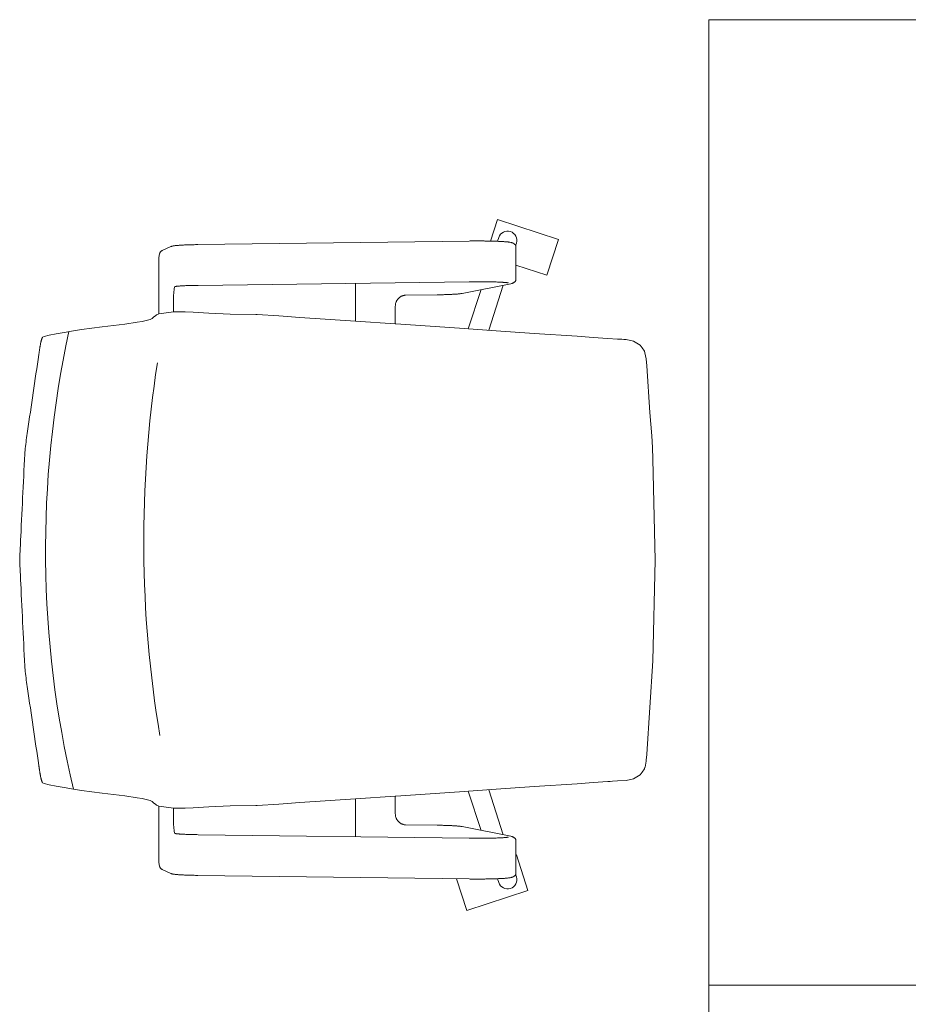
# Model space of a CAD drawing. Header units: millimetres. Extents: x 167773 to 185035, y -114105 to -66770.
# Tile 34 of 114: x 174287 to 174370, y -96599 to -96507. Entities that reach past the tile are written whole.
import ezdxf

# ---------------------------------------------------------------- set-up
doc = ezdxf.new("R2010")
doc.units = ezdxf.units.MM
doc.layers.get('0').update_dxf_attribs({"lineweight": 9})
doc.layers.add('c-meble', color=5, linetype='Continuous', lineweight=9)

msp = doc.modelspace()

# ---------------------------------------------------------------- linework, layer by layer
at = {"color": 251}
for p, q in [((174331.062, -96527.536), (174331.714, -96525.531)), ((174337.42, -96527.385), (174331.714, -96525.531)), ((174303.786, -96527.865), (174329.08, -96527.528)), ((174329.08, -96527.528), (174329.165, -96527.527)), ((174329.165, -96527.527), (174329.251, -96527.526)), ((174329.251, -96527.526), (174329.338, -96527.526)), ((174329.338, -96527.526), (174329.425, -96527.525)), ((174329.425, -96527.525), (174329.512, -96527.524)), ((174329.512, -96527.524), (174329.599, -96527.524)), ((174329.599, -96527.524), (174329.687, -96527.524)), ((174329.687, -96527.524), (174329.774, -96527.523)), ((174329.774, -96527.523), (174329.862, -96527.523)), ((174329.862, -96527.523), (174329.95, -96527.524)), ((174329.95, -96527.524), (174330.038, -96527.524)), ((174330.038, -96527.524), (174330.125, -96527.524)), ((174330.125, -96527.524), (174330.213, -96527.525)), ((174330.213, -96527.525), (174330.3, -96527.525)), ((174330.3, -96527.525), (174330.386, -96527.526)), ((174330.386, -96527.526), (174330.473, -96527.527)), ((174330.473, -96527.527), (174330.559, -96527.528)), ((174330.559, -96527.528), (174330.644, -96527.529)), ((174330.644, -96527.529), (174330.729, -96527.53)), ((174330.729, -96527.53), (174330.813, -96527.531)), ((174330.813, -96527.531), (174330.896, -96527.533)), ((174330.896, -96527.533), (174330.978, -96527.534)), ((174330.978, -96527.534), (174331.06, -96527.536)), ((174331.06, -96527.536), (174331.141, -96527.538)), ((174331.141, -96527.538), (174331.221, -96527.54)), ((174331.221, -96527.54), (174331.299, -96527.542)), ((174331.299, -96527.542), (174331.377, -96527.544)), ((174331.377, -96527.544), (174331.453, -96527.547)), ((174331.453, -96527.547), (174331.528, -96527.549)), ((174331.528, -96527.549), (174331.602, -96527.551)), ((174331.602, -96527.551), (174331.675, -96527.554)), ((174331.675, -96527.554), (174331.746, -96527.557)), ((174331.72, -96527.556), (174331.841, -96527.194)), ((174331.746, -96527.557), (174331.816, -96527.56)), ((174331.816, -96527.56), (174331.885, -96527.563)), ((174331.885, -96527.563), (174331.952, -96527.566)), ((174331.952, -96527.566), (174332.017, -96527.569)), ((174332.017, -96527.569), (174332.081, -96527.572)), ((174332.081, -96527.572), (174332.143, -96527.575)), ((174332.143, -96527.575), (174332.203, -96527.579)), ((174332.203, -96527.579), (174332.262, -96527.583)), ((174332.262, -96527.583), (174332.318, -96527.586)), ((174332.318, -96527.586), (174332.374, -96527.59)), ((174332.374, -96527.59), (174332.427, -96527.594)), ((174332.427, -96527.594), (174332.479, -96527.598)), ((174332.479, -96527.598), (174332.529, -96527.602)), ((174332.529, -96527.602), (174332.577, -96527.606)), ((174332.577, -96527.606), (174332.622, -96527.61)), ((174332.622, -96527.61), (174332.666, -96527.614)), ((174332.666, -96527.614), (174332.706, -96527.617)), ((174332.706, -96527.617), (174332.745, -96527.621)), ((174332.745, -96527.621), (174332.819, -96527.629)), ((174332.819, -96527.629), (174332.889, -96527.639)), ((174332.889, -96527.639), (174332.96, -96527.653)), ((174332.96, -96527.653), (174332.997, -96527.662)), ((174332.997, -96527.662), (174333.035, -96527.672)), ((174333.035, -96527.672), (174333.075, -96527.685)), ((174333.075, -96527.685), (174333.119, -96527.699)), ((174333.119, -96527.699), (174333.144, -96527.709)), ((174336.339, -96530.714), (174337.42, -96527.385)), ((174300.249, -96528.6), (174300.231, -96528.63)), ((174300.261, -96528.583), (174300.249, -96528.6)), ((174300.274, -96528.565), (174300.261, -96528.583)), ((174300.289, -96528.546), (174300.274, -96528.565)), ((174300.306, -96528.525), (174300.289, -96528.546)), ((174300.327, -96528.503), (174300.306, -96528.525)), ((174300.351, -96528.481), (174300.327, -96528.503)), ((174300.38, -96528.457), (174300.351, -96528.481)), ((174300.413, -96528.433), (174300.38, -96528.457)), ((174300.451, -96528.41), (174300.413, -96528.433)), ((174300.496, -96528.388), (174300.451, -96528.41)), ((174300.496, -96528.388), (174301.255, -96528.051)), ((174301.255, -96528.051), (174301.29, -96528.036)), ((174301.29, -96528.036), (174301.32, -96528.026)), ((174301.32, -96528.026), (174301.347, -96528.017)), ((174301.347, -96528.017), (174301.372, -96528.01)), ((174301.372, -96528.01), (174301.42, -96527.998)), ((174301.42, -96527.998), (174301.467, -96527.988)), ((174301.467, -96527.988), (174301.559, -96527.973)), ((174301.559, -96527.973), (174301.608, -96527.967)), ((174301.608, -96527.967), (174301.66, -96527.96)), ((174301.66, -96527.96), (174301.716, -96527.954)), ((174301.716, -96527.954), (174301.774, -96527.948)), ((174301.774, -96527.948), (174301.836, -96527.942)), ((174301.836, -96527.942), (174301.901, -96527.937)), ((174301.901, -96527.937), (174301.969, -96527.932)), ((174301.969, -96527.932), (174302.04, -96527.926)), ((174302.04, -96527.926), (174302.115, -96527.921)), ((174302.115, -96527.921), (174302.193, -96527.917)), ((174302.193, -96527.917), (174302.274, -96527.912)), ((174302.274, -96527.912), (174302.358, -96527.907)), ((174302.358, -96527.907), (174302.444, -96527.903)), ((174302.444, -96527.903), (174302.534, -96527.899)), ((174302.534, -96527.899), (174302.626, -96527.895)), ((174302.626, -96527.895), (174302.721, -96527.891)), ((174302.721, -96527.891), (174302.819, -96527.888)), ((174302.819, -96527.888), (174302.919, -96527.884)), ((174302.919, -96527.884), (174303.021, -96527.881)), ((174303.021, -96527.881), (174303.125, -96527.878)), ((174303.125, -96527.878), (174303.231, -96527.876)), ((174303.231, -96527.876), (174303.339, -96527.873)), ((174303.339, -96527.873), (174303.448, -96527.871)), ((174303.448, -96527.871), (174303.559, -96527.869)), ((174303.559, -96527.869), (174303.672, -96527.867)), ((174303.672, -96527.867), (174303.786, -96527.865)), ((174333.144, -96527.709), (174333.172, -96527.722)), ((174333.172, -96527.722), (174333.204, -96527.739)), ((174333.204, -96527.739), (174333.222, -96527.75)), ((174333.222, -96527.75), (174333.242, -96527.762)), ((174333.242, -96527.762), (174333.263, -96527.776)), ((174333.263, -96527.776), (174333.286, -96527.793)), ((174333.286, -96527.793), (174333.311, -96527.814)), ((174333.311, -96527.814), (174333.337, -96527.839)), ((174333.337, -96527.839), (174333.365, -96527.869)), ((174333.365, -96527.869), (174333.394, -96527.906)), ((174333.394, -96527.906), (174333.423, -96527.95)), ((174333.418, -96527.943), (174333.486, -96527.728)), ((174333.423, -96527.95), (174333.437, -96527.975)), ((174333.437, -96527.975), (174333.45, -96528.002)), ((174333.451, -96531.161), (174333.451, -96528.007)), ((174300.143, -96529.372), (174300.143, -96534.311)), ((174300.217, -96528.657), (174300.206, -96528.681)), ((174300.231, -96528.63), (174300.217, -96528.657)), ((174333.451, -96529.776), (174336.339, -96530.714)), ((174329.094, -96531.325), (174303.8, -96531.661)), ((174329.245, -96531.323), (174329.094, -96531.325)), ((174329.398, -96531.321), (174329.245, -96531.323)), ((174329.552, -96531.321), (174329.398, -96531.321)), ((174329.706, -96531.32), (174329.552, -96531.321)), ((174329.861, -96531.32), (174329.706, -96531.32)), ((174330.016, -96531.32), (174329.861, -96531.32)), ((174330.171, -96531.321), (174330.016, -96531.32)), ((174330.324, -96531.322), (174330.171, -96531.321)), ((174330.477, -96531.323), (174330.324, -96531.322)), ((174330.627, -96531.325), (174330.477, -96531.323)), ((174330.776, -96531.327), (174330.627, -96531.325)), ((174330.922, -96531.33), (174330.776, -96531.327)), ((174331.066, -96531.333), (174330.922, -96531.33)), ((174331.206, -96531.336), (174331.066, -96531.333)), ((174331.343, -96531.34), (174331.206, -96531.336)), ((174331.475, -96531.344), (174331.343, -96531.34)), ((174331.604, -96531.349), (174331.475, -96531.344)), ((174331.728, -96531.353), (174331.604, -96531.349)), ((174331.846, -96531.358), (174331.728, -96531.353)), ((174331.904, -96531.361), (174331.846, -96531.358)), ((174331.96, -96531.364), (174331.904, -96531.361)), ((174332.014, -96531.366), (174331.96, -96531.364)), ((174332.068, -96531.369), (174332.014, -96531.366)), ((174332.119, -96531.372), (174332.068, -96531.369)), ((174333.28, -96531.378), (174333.306, -96531.358)), ((174333.306, -96531.358), (174333.333, -96531.333)), ((174333.333, -96531.333), (174333.362, -96531.302)), ((174333.362, -96531.302), (174333.392, -96531.265)), ((174333.392, -96531.265), (174333.407, -96531.243)), ((174333.407, -96531.243), (174333.422, -96531.219)), ((174333.422, -96531.219), (174333.437, -96531.193)), ((174333.437, -96531.193), (174333.45, -96531.165)), ((174301.656, -96531.769), (174301.589, -96531.803)), ((174301.658, -96531.769), (174301.656, -96531.769)), ((174301.661, -96531.768), (174301.658, -96531.769)), ((174301.674, -96531.766), (174301.661, -96531.768)), ((174301.693, -96531.762), (174301.674, -96531.766)), ((174301.719, -96531.758), (174301.693, -96531.762)), ((174301.749, -96531.754), (174301.719, -96531.758)), ((174301.785, -96531.75), (174301.749, -96531.754)), ((174301.824, -96531.745), (174301.785, -96531.75)), ((174301.868, -96531.741), (174301.824, -96531.745)), ((174301.916, -96531.736), (174301.868, -96531.741)), ((174301.967, -96531.731), (174301.916, -96531.736)), ((174302.023, -96531.727), (174301.967, -96531.731)), ((174302.081, -96531.723), (174302.023, -96531.727)), ((174302.143, -96531.718), (174302.081, -96531.723)), ((174302.208, -96531.714), (174302.143, -96531.718)), ((174302.276, -96531.71), (174302.208, -96531.714)), ((174302.348, -96531.706), (174302.276, -96531.71)), ((174302.422, -96531.702), (174302.348, -96531.706)), ((174302.499, -96531.698), (174302.422, -96531.702)), ((174302.578, -96531.694), (174302.499, -96531.698)), ((174302.66, -96531.691), (174302.578, -96531.694)), ((174302.745, -96531.688), (174302.66, -96531.691)), ((174302.832, -96531.684), (174302.745, -96531.688)), ((174302.921, -96531.681), (174302.832, -96531.684)), ((174303.012, -96531.678), (174302.921, -96531.681)), ((174303.105, -96531.676), (174303.012, -96531.678)), ((174303.199, -96531.673), (174303.105, -96531.676)), ((174303.296, -96531.671), (174303.199, -96531.673)), ((174303.394, -96531.668), (174303.296, -96531.671)), ((174303.494, -96531.666), (174303.394, -96531.668)), ((174303.595, -96531.665), (174303.494, -96531.666)), ((174303.697, -96531.663), (174303.595, -96531.665)), ((174303.8, -96531.661), (174303.697, -96531.663)), ((174318.48, -96531.466), (174318.48, -96535.006)), ((174328.423, -96532.415), (174332.957, -96531.513)), ((174328.988, -96535.721), (174330.213, -96532.059)), ((174330.924, -96535.854), (174332.249, -96531.654)), ((174332.169, -96531.375), (174332.119, -96531.372)), ((174332.218, -96531.378), (174332.169, -96531.375)), ((174332.265, -96531.381), (174332.218, -96531.378)), ((174332.31, -96531.384), (174332.265, -96531.381)), ((174332.353, -96531.388), (174332.31, -96531.384)), ((174332.395, -96531.391), (174332.353, -96531.388)), ((174332.435, -96531.394), (174332.395, -96531.391)), ((174332.473, -96531.397), (174332.435, -96531.394)), ((174332.509, -96531.401), (174332.473, -96531.397)), ((174332.543, -96531.404), (174332.509, -96531.401)), ((174332.574, -96531.407), (174332.543, -96531.404)), ((174332.604, -96531.41), (174332.574, -96531.407)), ((174332.632, -96531.414), (174332.604, -96531.41)), ((174332.657, -96531.417), (174332.632, -96531.414)), ((174332.68, -96531.42), (174332.657, -96531.417)), ((174332.7, -96531.423), (174332.68, -96531.42)), ((174332.718, -96531.426), (174332.7, -96531.423)), ((174332.732, -96531.428), (174332.718, -96531.426)), ((174332.743, -96531.43), (174332.732, -96531.428)), ((174332.75, -96531.432), (174332.743, -96531.43)), ((174332.752, -96531.432), (174332.75, -96531.432)), ((174332.957, -96531.513), (174333.029, -96531.496)), ((174333.029, -96531.496), (174333.068, -96531.485)), ((174333.068, -96531.485), (174333.089, -96531.479)), ((174333.089, -96531.479), (174333.112, -96531.471)), ((174333.112, -96531.471), (174333.137, -96531.461)), ((174333.137, -96531.461), (174333.165, -96531.448)), ((174333.165, -96531.448), (174333.198, -96531.432)), ((174333.198, -96531.432), (174333.216, -96531.422)), ((174333.216, -96531.422), (174333.236, -96531.41)), ((174333.236, -96531.41), (174333.257, -96531.395)), ((174333.257, -96531.395), (174333.28, -96531.378)), ((174301.506, -96533.009), (174301.506, -96534.127)), ((174322.291, -96533.164), (174322.271, -96533.209)), ((174322.313, -96533.119), (174322.291, -96533.164)), ((174322.336, -96533.075), (174322.313, -96533.119)), ((174322.362, -96533.033), (174322.336, -96533.075)), ((174322.39, -96532.992), (174322.362, -96533.033)), ((174322.419, -96532.953), (174322.39, -96532.992)), ((174322.451, -96532.915), (174322.419, -96532.953)), ((174322.483, -96532.879), (174322.451, -96532.915)), ((174322.518, -96532.845), (174322.483, -96532.879)), ((174322.554, -96532.812), (174322.518, -96532.845)), ((174322.591, -96532.782), (174322.554, -96532.812)), ((174322.63, -96532.753), (174322.591, -96532.782)), ((174322.67, -96532.727), (174322.63, -96532.753)), ((174322.711, -96532.702), (174322.67, -96532.727)), ((174322.752, -96532.68), (174322.711, -96532.702)), ((174322.795, -96532.66), (174322.752, -96532.68)), ((174322.839, -96532.642), (174322.795, -96532.66)), ((174322.883, -96532.626), (174322.839, -96532.642)), ((174322.928, -96532.613), (174322.883, -96532.626)), ((174322.973, -96532.602), (174322.928, -96532.613)), ((174323.018, -96532.593), (174322.973, -96532.602)), ((174323.064, -96532.587), (174323.018, -96532.593)), ((174323.11, -96532.583), (174323.064, -96532.587)), ((174323.156, -96532.581), (174323.11, -96532.583)), ((174323.156, -96532.581), (174326.089, -96532.542)), ((174326.089, -96532.542), (174326.189, -96532.541)), ((174326.189, -96532.541), (174326.289, -96532.539)), ((174326.289, -96532.539), (174326.388, -96532.537)), ((174326.388, -96532.537), (174326.485, -96532.535)), ((174326.485, -96532.535), (174326.581, -96532.533)), ((174326.581, -96532.533), (174326.676, -96532.531)), ((174326.676, -96532.531), (174326.769, -96532.528)), ((174326.769, -96532.528), (174326.861, -96532.526)), ((174326.861, -96532.526), (174326.951, -96532.523)), ((174326.951, -96532.523), (174327.04, -96532.52)), ((174327.04, -96532.52), (174327.126, -96532.517)), ((174327.126, -96532.517), (174327.211, -96532.514)), ((174327.211, -96532.514), (174327.294, -96532.51)), ((174327.294, -96532.51), (174327.374, -96532.507)), ((174327.374, -96532.507), (174327.453, -96532.503)), ((174327.453, -96532.503), (174327.529, -96532.499)), ((174327.529, -96532.499), (174327.603, -96532.495)), ((174327.603, -96532.495), (174327.675, -96532.491)), ((174327.675, -96532.491), (174327.744, -96532.487)), ((174327.744, -96532.487), (174327.811, -96532.483)), ((174327.811, -96532.483), (174327.875, -96532.478)), ((174327.875, -96532.478), (174327.937, -96532.473)), ((174327.937, -96532.473), (174327.996, -96532.469)), ((174327.996, -96532.469), (174328.052, -96532.464)), ((174328.052, -96532.464), (174328.106, -96532.459)), ((174328.106, -96532.459), (174328.158, -96532.453)), ((174328.158, -96532.453), (174328.207, -96532.448)), ((174328.207, -96532.448), (174328.253, -96532.442)), ((174328.253, -96532.442), (174328.298, -96532.436)), ((174328.298, -96532.436), (174328.341, -96532.43)), ((174328.341, -96532.43), (174328.423, -96532.415)), ((174322.197, -96533.549), (174322.196, -96533.599)), ((174322.196, -96533.599), (174322.196, -96535.255)), ((174322.201, -96533.499), (174322.197, -96533.549)), ((174322.207, -96533.45), (174322.201, -96533.499)), ((174322.215, -96533.401), (174322.207, -96533.45)), ((174322.226, -96533.352), (174322.215, -96533.401)), ((174322.239, -96533.304), (174322.226, -96533.352)), ((174322.254, -96533.256), (174322.239, -96533.304)), ((174322.271, -96533.209), (174322.254, -96533.256)), ((174298.586, -96535.021), (174298.108, -96535.107)), ((174299.339, -96534.849), (174298.586, -96535.021)), ((174299.517, -96534.762), (174299.339, -96534.849)), ((174299.668, -96534.592), (174299.517, -96534.762)), ((174299.842, -96534.506), (174299.668, -96534.592)), ((174299.842, -96534.506), (174299.918, -96534.421)), ((174300.145, -96534.31), (174299.918, -96534.421)), ((174301.506, -96534.127), (174300.145, -96534.31)), ((174302.584, -96534.13), (174301.506, -96534.127)), ((174302.584, -96534.13), (174303.33, -96534.169)), ((174303.33, -96534.169), (174304.798, -96534.254)), ((174304.798, -96534.254), (174306.807, -96534.338)), ((174306.807, -96534.338), (174309.178, -96534.377)), ((174309.178, -96534.377), (174309.323, -96534.377)), ((174309.323, -96534.377), (174311.317, -96534.513)), ((174313.303, -96534.649), (174311.317, -96534.513)), ((174318.48, -96535.001), (174313.303, -96534.649)), ((174322.196, -96535.255), (174318.48, -96535.006)), ((174291.313, -96536.044), (174292.171, -96535.916)), ((174292.171, -96535.916), (174292.929, -96535.789)), ((174292.929, -96535.789), (174294.839, -96535.534)), ((174294.839, -96535.534), (174296.956, -96535.278)), ((174298.108, -96535.107), (174296.956, -96535.278)), ((174322.196, -96535.255), (174322.259, -96535.26)), ((174322.259, -96535.26), (174328.194, -96535.667)), ((174328.194, -96535.667), (174331.169, -96535.871)), ((174330.921, -96535.864), (174330.921, -96535.864)), ((174331.169, -96535.871), (174335.141, -96536.142)), ((174289.153, -96536.904), (174289.161, -96536.873)), ((174289.161, -96536.873), (174289.168, -96536.843)), ((174289.168, -96536.843), (174289.176, -96536.814)), ((174289.176, -96536.814), (174289.183, -96536.787)), ((174289.183, -96536.787), (174289.19, -96536.76)), ((174289.19, -96536.76), (174289.197, -96536.735)), ((174289.197, -96536.735), (174289.204, -96536.711)), ((174289.204, -96536.711), (174289.211, -96536.688)), ((174289.211, -96536.688), (174289.218, -96536.667)), ((174289.218, -96536.667), (174289.225, -96536.646)), ((174289.225, -96536.646), (174289.231, -96536.627)), ((174289.231, -96536.627), (174289.237, -96536.609)), ((174289.237, -96536.609), (174289.243, -96536.593)), ((174289.243, -96536.593), (174289.249, -96536.578)), ((174289.249, -96536.578), (174289.255, -96536.564)), ((174289.255, -96536.564), (174289.261, -96536.551)), ((174289.261, -96536.551), (174289.267, -96536.54)), ((174289.267, -96536.54), (174289.272, -96536.53)), ((174289.272, -96536.53), (174289.277, -96536.522)), ((174289.277, -96536.522), (174289.282, -96536.515)), ((174289.282, -96536.515), (174289.287, -96536.509)), ((174289.287, -96536.509), (174289.292, -96536.505)), ((174289.292, -96536.505), (174289.296, -96536.502)), ((174289.296, -96536.502), (174289.443, -96536.427)), ((174289.443, -96536.427), (174289.901, -96536.299)), ((174289.901, -96536.299), (174290.557, -96536.172)), ((174290.557, -96536.172), (174291.313, -96536.044)), ((174335.141, -96536.142), (174339.144, -96536.414)), ((174340.643, -96536.516), (174339.144, -96536.414)), ((174340.643, -96536.516), (174342.012, -96536.608)), ((174342.925, -96536.668), (174342.012, -96536.608)), ((174342.925, -96536.668), (174343.318, -96536.694)), ((174343.318, -96536.694), (174343.515, -96536.707)), ((174343.614, -96536.713), (174343.515, -96536.707)), ((174343.712, -96536.719), (174343.614, -96536.713)), ((174344.418, -96536.854), (174343.712, -96536.719)), ((174345.041, -96537.247), (174344.418, -96536.854)), ((174288.987, -96537.815), (174288.994, -96537.772)), ((174288.994, -96537.772), (174289.001, -96537.73)), ((174289.001, -96537.73), (174289.007, -96537.688)), ((174289.007, -96537.688), (174289.014, -96537.646)), ((174289.014, -96537.646), (174289.021, -96537.605)), ((174289.021, -96537.605), (174289.027, -96537.564)), ((174289.027, -96537.564), (174289.034, -96537.524)), ((174289.034, -96537.524), (174289.041, -96537.484)), ((174289.041, -96537.484), (174289.047, -96537.444)), ((174289.047, -96537.444), (174289.054, -96537.405)), ((174289.054, -96537.405), (174289.06, -96537.367)), ((174289.06, -96537.367), (174289.067, -96537.329)), ((174289.067, -96537.329), (174289.073, -96537.291)), ((174289.073, -96537.291), (174289.08, -96537.255)), ((174289.08, -96537.255), (174289.086, -96537.219)), ((174289.086, -96537.219), (174289.093, -96537.183)), ((174289.093, -96537.183), (174289.099, -96537.148)), ((174289.13, -96537.003), (174289.138, -96536.969)), ((174289.138, -96536.969), (174289.146, -96536.936)), ((174289.146, -96536.936), (174289.153, -96536.904)), ((174345.215, -96537.49), (174345.041, -96537.247)), ((174345.443, -96537.809), (174345.215, -96537.49)), ((174288.941, -96538.12), (174288.947, -96538.076)), ((174288.947, -96538.076), (174288.954, -96538.032)), ((174288.954, -96538.032), (174288.961, -96537.988)), ((174288.961, -96537.988), (174288.967, -96537.945)), ((174288.967, -96537.945), (174288.974, -96537.901)), ((174288.974, -96537.901), (174288.981, -96537.858)), ((174288.981, -96537.858), (174288.987, -96537.815)), ((174345.443, -96537.809), (174345.477, -96537.959)), ((174345.477, -96537.959), (174345.597, -96538.519)), ((174345.597, -96538.519), (174345.64, -96539.152)), ((174345.64, -96539.152), (174345.935, -96543.517)), ((174346.12, -96545.696), (174345.935, -96543.517)), ((174346.178, -96546.788), (174346.12, -96545.696)), ((174346.23, -96547.881), (174346.178, -96546.788)), ((174346.442, -96557.269), (174346.23, -96547.881)), ((174346.23, -96566.658), (174346.442, -96557.269)), ((174345.64, -96575.387), (174346.23, -96566.658)), ((174345.64, -96575.387), (174345.619, -96575.703)), ((174345.501, -96576.585), (174345.597, -96576.019)), ((174345.597, -96576.019), (174345.604, -96575.941)), ((174345.604, -96575.941), (174345.608, -96575.861)), ((174345.608, -96575.861), (174345.619, -96575.703)), ((174288.947, -96576.463), (174288.941, -96576.418)), ((174288.954, -96576.507), (174288.947, -96576.463)), ((174288.961, -96576.551), (174288.954, -96576.507)), ((174288.967, -96576.594), (174288.961, -96576.551)), ((174288.974, -96576.638), (174288.967, -96576.594)), ((174288.981, -96576.681), (174288.974, -96576.638)), ((174288.987, -96576.724), (174288.981, -96576.681)), ((174288.994, -96576.767), (174288.987, -96576.724)), ((174289.001, -96576.809), (174288.994, -96576.767)), ((174289.007, -96576.851), (174289.001, -96576.809)), ((174289.014, -96576.893), (174289.007, -96576.851)), ((174289.021, -96576.934), (174289.014, -96576.893)), ((174289.027, -96576.975), (174289.021, -96576.934)), ((174289.034, -96577.016), (174289.027, -96576.975)), ((174289.041, -96577.056), (174289.034, -96577.016)), ((174289.047, -96577.095), (174289.041, -96577.056)), ((174289.054, -96577.134), (174289.047, -96577.095)), ((174289.06, -96577.172), (174289.054, -96577.134)), ((174289.067, -96577.21), (174289.06, -96577.172)), ((174289.073, -96577.248), (174289.067, -96577.21)), ((174289.08, -96577.284), (174289.073, -96577.248)), ((174345.212, -96577.054), (174345.041, -96577.292)), ((174345.443, -96576.73), (174345.212, -96577.054)), ((174345.477, -96576.58), (174345.443, -96576.73)), ((174289.086, -96577.32), (174289.08, -96577.284)), ((174289.093, -96577.356), (174289.086, -96577.32)), ((174289.099, -96577.39), (174289.093, -96577.356)), ((174289.138, -96577.57), (174289.13, -96577.535)), ((174289.146, -96577.603), (174289.138, -96577.57)), ((174289.153, -96577.635), (174289.146, -96577.603)), ((174289.161, -96577.666), (174289.153, -96577.635)), ((174289.168, -96577.696), (174289.161, -96577.666)), ((174289.176, -96577.724), (174289.168, -96577.696)), ((174289.183, -96577.752), (174289.176, -96577.724)), ((174289.19, -96577.779), (174289.183, -96577.752)), ((174289.197, -96577.804), (174289.19, -96577.779)), ((174289.204, -96577.828), (174289.197, -96577.804)), ((174289.211, -96577.851), (174289.204, -96577.828)), ((174289.218, -96577.872), (174289.211, -96577.851)), ((174289.225, -96577.893), (174289.218, -96577.872)), ((174289.231, -96577.912), (174289.225, -96577.893)), ((174289.237, -96577.93), (174289.231, -96577.912)), ((174289.244, -96577.946), (174289.237, -96577.93)), ((174289.249, -96577.961), (174289.244, -96577.946)), ((174289.255, -96577.975), (174289.249, -96577.961)), ((174289.261, -96577.988), (174289.255, -96577.975)), ((174289.267, -96577.999), (174289.261, -96577.988)), ((174289.272, -96578.009), (174289.267, -96577.999)), ((174289.277, -96578.017), (174289.272, -96578.009)), ((174289.282, -96578.024), (174289.277, -96578.017)), ((174289.287, -96578.03), (174289.282, -96578.024)), ((174289.292, -96578.034), (174289.287, -96578.03)), ((174289.296, -96578.037), (174289.292, -96578.034)), ((174289.443, -96578.112), (174289.296, -96578.037)), ((174289.443, -96578.112), (174289.443, -96578.112)), ((174289.449, -96578.114), (174289.443, -96578.112)), ((174289.449, -96578.114), (174289.901, -96578.24)), ((174335.141, -96578.397), (174339.144, -96578.125)), ((174340.643, -96578.023), (174339.144, -96578.125)), ((174340.643, -96578.023), (174342.012, -96577.931)), ((174342.012, -96577.931), (174342.126, -96577.924)), ((174342.126, -96577.924), (174342.24, -96577.916)), ((174342.24, -96577.916), (174342.468, -96577.901)), ((174342.468, -96577.901), (174342.925, -96577.871)), ((174342.925, -96577.871), (174343.712, -96577.819)), ((174343.712, -96577.819), (174344.418, -96577.685)), ((174345.041, -96577.292), (174344.418, -96577.685)), ((174290.557, -96578.367), (174289.901, -96578.24)), ((174291.313, -96578.495), (174290.557, -96578.367)), ((174292.171, -96578.623), (174291.313, -96578.495)), ((174292.929, -96578.75), (174292.171, -96578.623)), ((174294.839, -96579.005), (174292.929, -96578.75)), ((174294.839, -96579.005), (174296.956, -96579.261)), ((174328.194, -96578.872), (174322.259, -96579.279)), ((174331.169, -96578.668), (174328.194, -96578.872)), ((174328.988, -96578.818), (174330.213, -96582.48)), ((174330.921, -96578.675), (174330.921, -96578.675)), ((174330.924, -96578.685), (174332.249, -96582.885)), ((174335.141, -96578.397), (174331.169, -96578.668)), ((174296.956, -96579.261), (174298.108, -96579.432)), ((174298.108, -96579.432), (174298.586, -96579.518)), ((174298.586, -96579.518), (174299.339, -96579.69)), ((174299.339, -96579.69), (174299.517, -96579.777)), ((174299.517, -96579.777), (174299.668, -96579.947)), ((174299.668, -96579.947), (174299.842, -96580.033)), ((174311.317, -96580.026), (174313.303, -96579.89)), ((174313.303, -96579.89), (174318.48, -96579.538)), ((174322.196, -96579.284), (174318.48, -96579.533)), ((174318.48, -96579.533), (174318.48, -96583.073)), ((174322.196, -96579.284), (174322.259, -96579.279)), ((174322.196, -96579.284), (174322.196, -96580.94)), ((174299.918, -96580.118), (174299.842, -96580.033)), ((174299.918, -96580.118), (174300.145, -96580.229)), ((174300.143, -96580.227), (174300.143, -96585.167)), ((174301.506, -96580.412), (174300.145, -96580.229)), ((174301.506, -96580.412), (174302.584, -96580.409)), ((174301.506, -96580.412), (174301.506, -96581.53)), ((174303.33, -96580.37), (174302.584, -96580.409)), ((174303.33, -96580.37), (174304.798, -96580.285)), ((174304.798, -96580.285), (174306.807, -96580.201)), ((174309.178, -96580.162), (174306.807, -96580.201)), ((174309.323, -96580.162), (174309.178, -96580.162)), ((174309.323, -96580.162), (174311.317, -96580.026)), ((174322.196, -96580.94), (174322.197, -96580.99)), ((174322.197, -96580.99), (174322.201, -96581.04)), ((174322.201, -96581.04), (174322.207, -96581.089)), ((174322.207, -96581.089), (174322.215, -96581.138)), ((174322.215, -96581.138), (174322.226, -96581.187)), ((174322.226, -96581.187), (174322.239, -96581.235)), ((174322.239, -96581.235), (174322.254, -96581.283)), ((174322.254, -96581.283), (174322.271, -96581.33)), ((174322.271, -96581.33), (174322.291, -96581.375)), ((174322.291, -96581.375), (174322.313, -96581.42)), ((174322.313, -96581.42), (174322.336, -96581.464)), ((174322.336, -96581.464), (174322.362, -96581.506)), ((174322.362, -96581.506), (174322.39, -96581.547)), ((174322.39, -96581.547), (174322.419, -96581.586)), ((174322.419, -96581.586), (174322.451, -96581.624)), ((174322.451, -96581.624), (174322.483, -96581.66)), ((174322.483, -96581.66), (174322.518, -96581.694)), ((174322.518, -96581.694), (174322.554, -96581.727)), ((174322.554, -96581.727), (174322.591, -96581.757)), ((174322.591, -96581.757), (174322.63, -96581.786)), ((174322.63, -96581.786), (174322.67, -96581.812)), ((174322.67, -96581.812), (174322.711, -96581.837)), ((174322.711, -96581.837), (174322.752, -96581.859)), ((174322.752, -96581.859), (174322.795, -96581.879)), ((174301.589, -96582.736), (174301.656, -96582.77)), ((174301.656, -96582.77), (174301.658, -96582.77)), ((174301.658, -96582.77), (174301.661, -96582.771)), ((174301.661, -96582.771), (174301.674, -96582.773)), ((174301.674, -96582.773), (174301.693, -96582.777)), ((174301.693, -96582.777), (174301.719, -96582.781)), ((174322.795, -96581.879), (174322.839, -96581.897)), ((174322.839, -96581.897), (174322.883, -96581.913)), ((174322.883, -96581.913), (174322.928, -96581.926)), ((174322.928, -96581.926), (174322.973, -96581.937)), ((174322.973, -96581.937), (174323.018, -96581.946)), ((174323.018, -96581.946), (174323.064, -96581.952)), ((174323.064, -96581.952), (174323.11, -96581.956)), ((174323.11, -96581.956), (174323.156, -96581.958)), ((174326.089, -96581.997), (174323.156, -96581.958)), ((174326.189, -96581.998), (174326.089, -96581.997)), ((174326.289, -96582), (174326.189, -96581.998)), ((174326.388, -96582.002), (174326.289, -96582)), ((174326.485, -96582.004), (174326.388, -96582.002)), ((174326.581, -96582.006), (174326.485, -96582.004)), ((174326.676, -96582.008), (174326.581, -96582.006)), ((174326.769, -96582.011), (174326.676, -96582.008)), ((174326.861, -96582.013), (174326.769, -96582.011)), ((174326.951, -96582.016), (174326.861, -96582.013)), ((174327.04, -96582.019), (174326.951, -96582.016)), ((174327.126, -96582.022), (174327.04, -96582.019)), ((174327.211, -96582.025), (174327.126, -96582.022)), ((174327.294, -96582.029), (174327.211, -96582.025)), ((174327.374, -96582.032), (174327.294, -96582.029)), ((174327.453, -96582.036), (174327.374, -96582.032)), ((174327.529, -96582.04), (174327.453, -96582.036)), ((174327.603, -96582.044), (174327.529, -96582.04)), ((174327.675, -96582.048), (174327.603, -96582.044)), ((174327.744, -96582.052), (174327.675, -96582.048)), ((174327.811, -96582.056), (174327.744, -96582.052)), ((174327.875, -96582.061), (174327.811, -96582.056)), ((174327.937, -96582.066), (174327.875, -96582.061)), ((174327.996, -96582.07), (174327.937, -96582.066)), ((174328.052, -96582.075), (174327.996, -96582.07)), ((174328.106, -96582.08), (174328.052, -96582.075)), ((174328.158, -96582.086), (174328.106, -96582.08)), ((174328.207, -96582.091), (174328.158, -96582.086)), ((174328.253, -96582.097), (174328.207, -96582.091)), ((174328.298, -96582.103), (174328.253, -96582.097)), ((174328.341, -96582.109), (174328.298, -96582.103)), ((174328.423, -96582.124), (174328.341, -96582.109)), ((174332.957, -96583.026), (174328.423, -96582.124)), ((174301.719, -96582.781), (174301.749, -96582.785)), ((174301.749, -96582.785), (174301.785, -96582.789)), ((174301.785, -96582.789), (174301.824, -96582.794)), ((174301.824, -96582.794), (174301.868, -96582.798)), ((174301.868, -96582.798), (174301.916, -96582.803)), ((174301.916, -96582.803), (174301.967, -96582.808)), ((174301.967, -96582.808), (174302.023, -96582.812)), ((174302.023, -96582.812), (174302.081, -96582.816)), ((174302.081, -96582.816), (174302.143, -96582.821)), ((174302.143, -96582.821), (174302.208, -96582.825)), ((174302.208, -96582.825), (174302.276, -96582.829)), ((174302.276, -96582.829), (174302.348, -96582.833)), ((174302.348, -96582.833), (174302.422, -96582.837)), ((174302.422, -96582.837), (174302.499, -96582.841)), ((174302.499, -96582.841), (174302.578, -96582.845)), ((174302.578, -96582.845), (174302.66, -96582.848)), ((174302.66, -96582.848), (174302.745, -96582.851)), ((174302.745, -96582.851), (174302.832, -96582.855)), ((174302.832, -96582.855), (174302.921, -96582.858)), ((174302.921, -96582.858), (174303.012, -96582.861)), ((174303.012, -96582.861), (174303.105, -96582.863)), ((174303.105, -96582.863), (174303.199, -96582.866)), ((174303.199, -96582.866), (174303.296, -96582.868)), ((174303.296, -96582.868), (174303.394, -96582.87)), ((174303.394, -96582.87), (174303.494, -96582.873)), ((174303.494, -96582.873), (174303.595, -96582.874)), ((174303.595, -96582.874), (174303.697, -96582.876)), ((174303.697, -96582.876), (174303.8, -96582.878)), ((174303.8, -96582.878), (174329.094, -96583.214)), ((174329.094, -96583.214), (174329.245, -96583.216)), ((174329.245, -96583.216), (174329.398, -96583.217)), ((174329.398, -96583.217), (174329.552, -96583.218)), ((174329.552, -96583.218), (174329.706, -96583.219)), ((174329.706, -96583.219), (174329.861, -96583.219)), ((174329.861, -96583.219), (174330.016, -96583.219)), ((174330.016, -96583.219), (174330.171, -96583.218)), ((174330.171, -96583.218), (174330.324, -96583.217)), ((174330.324, -96583.217), (174330.477, -96583.216)), ((174330.477, -96583.216), (174330.627, -96583.214)), ((174330.627, -96583.214), (174330.776, -96583.212)), ((174330.776, -96583.212), (174330.922, -96583.209)), ((174330.922, -96583.209), (174331.066, -96583.206)), ((174331.066, -96583.206), (174331.206, -96583.203)), ((174331.206, -96583.203), (174331.343, -96583.199)), ((174331.343, -96583.199), (174331.475, -96583.195)), ((174331.475, -96583.195), (174331.604, -96583.19)), ((174331.604, -96583.19), (174331.728, -96583.186)), ((174331.728, -96583.186), (174331.788, -96583.183)), ((174331.788, -96583.183), (174331.846, -96583.181)), ((174331.846, -96583.181), (174331.904, -96583.178)), ((174331.904, -96583.178), (174331.96, -96583.175)), ((174331.96, -96583.175), (174332.014, -96583.172)), ((174332.014, -96583.172), (174332.068, -96583.17)), ((174332.068, -96583.17), (174332.119, -96583.167)), ((174332.119, -96583.167), (174332.169, -96583.164)), ((174332.169, -96583.164), (174332.218, -96583.161)), ((174332.218, -96583.161), (174332.265, -96583.158)), ((174332.265, -96583.158), (174332.31, -96583.155)), ((174332.31, -96583.155), (174332.353, -96583.151)), ((174332.353, -96583.151), (174332.395, -96583.148)), ((174332.395, -96583.148), (174332.435, -96583.145)), ((174332.435, -96583.145), (174332.473, -96583.142)), ((174332.473, -96583.142), (174332.509, -96583.138)), ((174332.509, -96583.138), (174332.543, -96583.135)), ((174332.543, -96583.135), (174332.575, -96583.131)), ((174332.575, -96583.131), (174332.605, -96583.128)), ((174332.605, -96583.128), (174332.633, -96583.125)), ((174332.633, -96583.125), (174332.658, -96583.122)), ((174332.658, -96583.122), (174332.681, -96583.119)), ((174332.681, -96583.119), (174332.701, -96583.116)), ((174332.701, -96583.116), (174332.718, -96583.113)), ((174332.718, -96583.113), (174332.732, -96583.111)), ((174332.732, -96583.111), (174332.743, -96583.109)), ((174332.743, -96583.109), (174332.75, -96583.107)), ((174332.75, -96583.107), (174332.752, -96583.107)), ((174333.029, -96583.043), (174332.957, -96583.026)), ((174333.068, -96583.054), (174333.029, -96583.043)), ((174333.089, -96583.06), (174333.068, -96583.054)), ((174333.112, -96583.068), (174333.089, -96583.06)), ((174333.137, -96583.078), (174333.112, -96583.068)), ((174333.165, -96583.091), (174333.137, -96583.078)), ((174333.198, -96583.107), (174333.165, -96583.091)), ((174333.216, -96583.117), (174333.198, -96583.107)), ((174333.236, -96583.129), (174333.216, -96583.117)), ((174333.257, -96583.144), (174333.236, -96583.129)), ((174333.28, -96583.161), (174333.257, -96583.144)), ((174333.306, -96583.181), (174333.28, -96583.161)), ((174333.333, -96583.206), (174333.306, -96583.181)), ((174333.362, -96583.237), (174333.333, -96583.206)), ((174333.392, -96583.274), (174333.362, -96583.237)), ((174333.407, -96583.296), (174333.392, -96583.274)), ((174333.422, -96583.32), (174333.407, -96583.296)), ((174333.437, -96583.346), (174333.422, -96583.32)), ((174333.45, -96583.374), (174333.437, -96583.346)), ((174333.451, -96586.532), (174333.451, -96583.378)), ((174333.485, -96584.752), (174333.451, -96584.763)), ((174333.485, -96584.752), (174334.567, -96588.081)), ((174300.206, -96585.858), (174300.217, -96585.882)), ((174300.217, -96585.882), (174300.231, -96585.909)), ((174300.231, -96585.909), (174300.249, -96585.939)), ((174300.249, -96585.939), (174300.261, -96585.956)), ((174300.261, -96585.956), (174300.274, -96585.974)), ((174300.274, -96585.974), (174300.289, -96585.993)), ((174300.289, -96585.993), (174300.306, -96586.014)), ((174300.306, -96586.014), (174300.327, -96586.035)), ((174300.327, -96586.035), (174300.351, -96586.058)), ((174300.351, -96586.058), (174300.38, -96586.082)), ((174300.38, -96586.082), (174300.413, -96586.106)), ((174300.413, -96586.106), (174300.451, -96586.129)), ((174300.451, -96586.129), (174300.496, -96586.151)), ((174301.255, -96586.488), (174300.496, -96586.151)), ((174301.291, -96586.503), (174301.255, -96586.488)), ((174301.323, -96586.516), (174301.291, -96586.503)), ((174301.352, -96586.526), (174301.323, -96586.516)), ((174301.379, -96586.535), (174301.352, -96586.526)), ((174301.404, -96586.542), (174301.379, -96586.535)), ((174301.427, -96586.547), (174301.404, -96586.542)), ((174301.471, -96586.555), (174301.427, -96586.547)), ((174301.514, -96586.56), (174301.471, -96586.555)), ((174301.559, -96586.566), (174301.514, -96586.56)), ((174301.608, -96586.572), (174301.559, -96586.566)), ((174301.661, -96586.579), (174301.608, -96586.572)), ((174301.716, -96586.585), (174301.661, -96586.579)), ((174301.774, -96586.591), (174301.716, -96586.585)), ((174301.836, -96586.597), (174301.774, -96586.591)), ((174301.901, -96586.602), (174301.836, -96586.597)), ((174301.969, -96586.607), (174301.901, -96586.602)), ((174302.04, -96586.613), (174301.969, -96586.607)), ((174302.115, -96586.618), (174302.04, -96586.613)), ((174302.193, -96586.622), (174302.115, -96586.618)), ((174302.274, -96586.627), (174302.193, -96586.622)), ((174302.358, -96586.632), (174302.274, -96586.627)), ((174302.444, -96586.636), (174302.358, -96586.632)), ((174302.534, -96586.64), (174302.444, -96586.636)), ((174302.626, -96586.644), (174302.534, -96586.64)), ((174302.721, -96586.648), (174302.626, -96586.644)), ((174302.819, -96586.651), (174302.721, -96586.648)), ((174302.919, -96586.655), (174302.819, -96586.651)), ((174303.021, -96586.658), (174302.919, -96586.655)), ((174303.125, -96586.661), (174303.021, -96586.658)), ((174303.231, -96586.663), (174303.125, -96586.661)), ((174303.339, -96586.666), (174303.231, -96586.663)), ((174303.448, -96586.668), (174303.339, -96586.666)), ((174303.559, -96586.67), (174303.448, -96586.668)), ((174303.672, -96586.672), (174303.559, -96586.67)), ((174303.786, -96586.674), (174303.672, -96586.672)), ((174329.08, -96587.01), (174303.786, -96586.674)), ((174327.905, -96586.995), (174328.861, -96589.935)), ((174329.165, -96587.012), (174329.08, -96587.01)), ((174329.251, -96587.013), (174329.165, -96587.012)), ((174329.338, -96587.013), (174329.251, -96587.013)), ((174329.425, -96587.014), (174329.338, -96587.013)), ((174329.512, -96587.015), (174329.425, -96587.014)), ((174329.599, -96587.015), (174329.512, -96587.015)), ((174329.687, -96587.015), (174329.599, -96587.015)), ((174329.774, -96587.015), (174329.687, -96587.015)), ((174329.862, -96587.016), (174329.774, -96587.015)), ((174329.95, -96587.015), (174329.862, -96587.016)), ((174330.038, -96587.015), (174329.95, -96587.015)), ((174330.125, -96587.015), (174330.038, -96587.015)), ((174330.213, -96587.014), (174330.125, -96587.015)), ((174330.3, -96587.014), (174330.213, -96587.014)), ((174330.386, -96587.013), (174330.3, -96587.014)), ((174330.473, -96587.012), (174330.386, -96587.013)), ((174330.559, -96587.011), (174330.473, -96587.012)), ((174330.644, -96587.01), (174330.559, -96587.011)), ((174330.729, -96587.009), (174330.644, -96587.01)), ((174330.813, -96587.008), (174330.729, -96587.009)), ((174330.896, -96587.006), (174330.813, -96587.008)), ((174330.978, -96587.005), (174330.896, -96587.006)), ((174331.06, -96587.003), (174330.978, -96587.005)), ((174331.141, -96587.001), (174331.06, -96587.003)), ((174331.221, -96586.999), (174331.141, -96587.001)), ((174331.299, -96586.997), (174331.221, -96586.999)), ((174331.377, -96586.995), (174331.299, -96586.997)), ((174331.453, -96586.992), (174331.377, -96586.995)), ((174331.529, -96586.99), (174331.453, -96586.992)), ((174331.603, -96586.988), (174331.529, -96586.99)), ((174331.675, -96586.985), (174331.603, -96586.988)), ((174331.746, -96586.982), (174331.675, -96586.985)), ((174331.72, -96586.983), (174331.841, -96587.345)), ((174331.816, -96586.979), (174331.746, -96586.982)), ((174331.885, -96586.976), (174331.816, -96586.979)), ((174331.951, -96586.973), (174331.885, -96586.976)), ((174332.017, -96586.97), (174331.951, -96586.973)), ((174332.08, -96586.967), (174332.017, -96586.97)), ((174332.143, -96586.963), (174332.08, -96586.967)), ((174332.203, -96586.96), (174332.143, -96586.963)), ((174332.262, -96586.956), (174332.203, -96586.96)), ((174332.319, -96586.953), (174332.262, -96586.956)), ((174332.374, -96586.949), (174332.319, -96586.953)), ((174332.427, -96586.945), (174332.374, -96586.949)), ((174332.478, -96586.941), (174332.427, -96586.945)), ((174332.528, -96586.937), (174332.478, -96586.941)), ((174332.575, -96586.933), (174332.528, -96586.937)), ((174332.621, -96586.929), (174332.575, -96586.933)), ((174332.665, -96586.925), (174332.621, -96586.929)), ((174332.749, -96586.916), (174332.665, -96586.925)), ((174332.826, -96586.906), (174332.749, -96586.916)), ((174332.899, -96586.895), (174332.826, -96586.906)), ((174332.967, -96586.882), (174332.899, -96586.895)), ((174333.001, -96586.875), (174332.967, -96586.882)), ((174333.036, -96586.866), (174333.001, -96586.875)), ((174333.075, -96586.854), (174333.036, -96586.866)), ((174333.096, -96586.847), (174333.075, -96586.854)), ((174333.119, -96586.839), (174333.096, -96586.847)), ((174333.144, -96586.829), (174333.119, -96586.839)), ((174333.172, -96586.816), (174333.144, -96586.829)), ((174333.204, -96586.8), (174333.172, -96586.816)), ((174333.222, -96586.789), (174333.204, -96586.8)), ((174333.242, -96586.777), (174333.222, -96586.789)), ((174333.263, -96586.763), (174333.242, -96586.777)), ((174333.286, -96586.746), (174333.263, -96586.763)), ((174333.311, -96586.725), (174333.286, -96586.746)), ((174333.337, -96586.7), (174333.311, -96586.725)), ((174333.365, -96586.67), (174333.337, -96586.7)), ((174333.394, -96586.633), (174333.365, -96586.67)), ((174333.423, -96586.589), (174333.394, -96586.633)), ((174333.418, -96586.596), (174333.486, -96586.81)), ((174333.437, -96586.564), (174333.423, -96586.589)), ((174333.45, -96586.537), (174333.437, -96586.564)), ((174328.861, -96589.935), (174334.567, -96588.081))]:
    msp.add_line(p, q, dxfattribs=at)
at = {"color": 251, "ltscale": 0.1}
for centre, radius, start, end in [((174386.223, -96556.353), 96.653, 167.8317, 193.32099), ((174408.019, -96555.524), 109.29, 171.24166, 189.54494)]:
    msp.add_arc(centre, radius, start, end, dxfattribs=at)
at = {"color": 251, "extrusion": (0, 0, -1)}
for centre, major_axis, ratio, start_param, end_param in [((174332.661, -96527.469), (0.267, 0.823), 0.999017, -1.562013, 1.562013), ((174300.222, -96529.337), (0.004, 0.679), 0.116972, 4.659667, 6.230463), ((174301.66, -96532.94), (0.008, 1.321), 0.116972, 4.659667, 5.749749), ((174289.043, -96538.293), (0.259, 1.8), 0.076146, -0.89307, -0.783548), ((174295.252, -96557.269), (27.476, 192.199), 0.046335, -1.514951, -1.477626), ((174294.693, -96557.269), (27.124, 192.2), 0.043392, -1.522878, -1.514451), ((174296.05, -96557.269), (9.103, 192.203), 0.046161, -1.561533, -1.51894), ((174295.858, -96557.269), (8.988, 192.203), 0.045159, 4.710277, 4.721726), ((174295.858, -96557.269), (-8.988, 192.203), 0.045159, 4.703051, 4.714501), ((174296.05, -96557.269), (-9.103, 192.203), 0.046161, 4.660533, 4.703126), ((174294.693, -96557.269), (-27.124, 192.2), 0.043392, 4.656043, 4.66447), ((174295.252, -96557.269), (-27.476, 192.199), 0.046335, 4.619219, 4.656543), ((174289.043, -96576.246), (-0.259, 1.8), 0.076154, 3.925127, 4.034662), ((174301.66, -96581.599), (-0.008, 1.321), 0.116972, 3.675029, 4.765111), ((174300.222, -96585.202), (-0.004, 0.679), 0.116972, 3.194315, 4.765111), ((174332.661, -96587.07), (-0.267, 0.823), 0.999017, 1.579579, 4.703605)]:
    msp.add_ellipse(centre, major_axis=major_axis, ratio=ratio, start_param=start_param, end_param=end_param, dxfattribs=at)
at = {"layer": 'c-meble', "color": 251}
for points in [[(174421.442, -96506.894), (174351.442, -96506.894), (174351.442, -96596.894), (174421.442, -96596.894)], [(174421.442, -96596.894), (174351.442, -96596.894), (174351.442, -96686.894), (174421.442, -96686.894)]]:
    msp.add_lwpolyline(points, close=True, dxfattribs=at)

doc.saveas('drawing.dxf')
